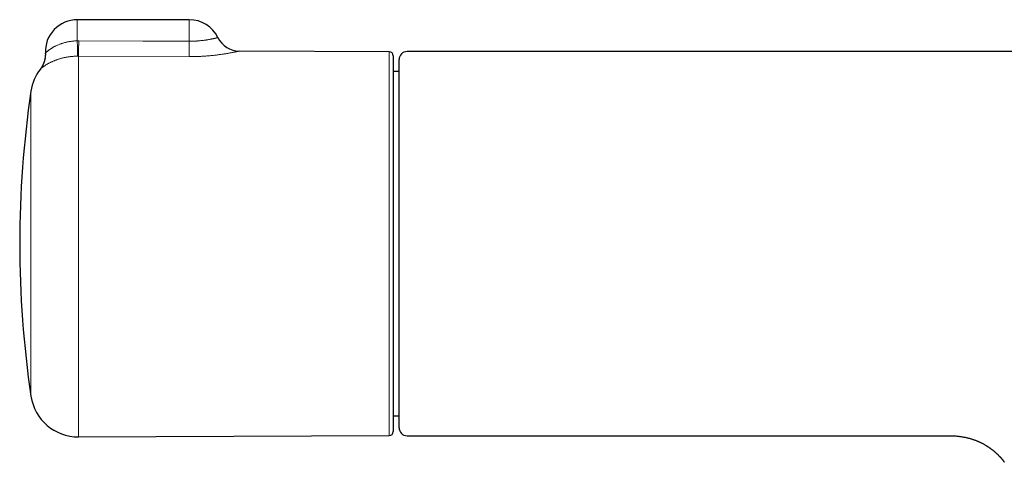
# Model space of a CAD drawing. Header units: millimetres. Extents: x 8 to 806, y 12 to 390.
# Tile 5 of 15: x 262 to 385, y 334 to 390. Entities that reach past the tile are written whole.
import ezdxf

# ---------------------------------------------------------------- set-up
doc = ezdxf.new("R2010")
doc.units = ezdxf.units.MM

msp = doc.modelspace()

# ---------------------------------------------------------------- linework, layer by layer
at = {"color": 7, "linetype": 'Continuous', "lineweight": 30}
for p, q in [((283.42, 389.77), (269.42, 389.77)), ((308.42, 385.77), (289.69, 385.85)), ((503.06, 385.79), (310.66, 385.79)), ((310.66, 385.79), (310.66, 385.79)), ((308.92, 385.27), (308.92, 338.27)), ((309.66, 383.29), (308.92, 383.29)), ((308.92, 340.26), (309.66, 340.26)), ((269.58, 337.6), (308.42, 337.77)), ((310.66, 337.76), (378.4, 337.76))]:
    msp.add_line(p, q, dxfattribs=at)
at = {"color": 252, "linetype": 'Continuous', "lineweight": 0}
for p, q in [((269.42, 387.12), (269.42, 389.77)), ((283.42, 387.08), (283.42, 389.77)), ((269.42, 387.12), (269.6, 387.12)), ((308.42, 337.77), (308.42, 385.77)), ((269.58, 385.22), (269.46, 385.22)), ((269.58, 385.22), (269.58, 337.6)), ((283.4, 385.15), (269.58, 385.22)), ((263.62, 342.72), (263.62, 380.82))]:
    msp.add_line(p, q, dxfattribs=at)
at = {"color": 252, "linetype": 'Continuous', "lineweight": 0, "flags": 128}
msp.add_lwpolyline([(269.6, 387.12), (277.6, 387.1), (283.42, 387.08)], dxfattribs=at)
at = {"color": 7, "linetype": 'Continuous', "lineweight": 30}
for centre, radius, start, end in [((269.42, 385.77), 4, 90, 182.7537), ((283.42, 385.77), 4, 26.1406, 90), ((289.7, 388.85), 3, 206.1372, 269.725), ((308.42, 385.27), 0.5, 0, 89.75), ((310.66, 384.79), 1, 90.0017, 180.0002), ((269.56, 379.94), 6, 142.3919, 171.5732), ((392.22, 361.77), 130, 171.5732, 188.4268), ((269.56, 343.6), 6, 188.4268, 270.25), ((310.66, 338.76), 1, 180, 270), ((308.42, 338.27), 0.5, 270.25, 0)]:
    msp.add_arc(centre, radius, start, end, dxfattribs=at)
at = {"color": 252, "linetype": 'Continuous', "lineweight": 0}
for centre, radius, start, end in [((396.06, 389.25), 126.66, 180.9652, 181.8245), ((-177.34, 389.25), 446.94, 359.4833, 359.7267), ((-188.11, 389.32), 471.53, 359.4937, 359.7279)]:
    msp.add_arc(centre, radius, start, end, dxfattribs=at)
for points, knots in [([(265.42, 385.58), (265.42, 385.58), (265.42, 385.58), (265.42, 385.58), (265.43, 385.59), (265.45, 385.6), (265.47, 385.62), (265.5, 385.65), (265.53, 385.68), (265.56, 385.71), (265.6, 385.74), (265.65, 385.78), (265.7, 385.83), (265.77, 385.89), (265.84, 385.95), (265.92, 386.01), (266.01, 386.07), (266.09, 386.13), (266.18, 386.19), (266.27, 386.24), (266.37, 386.3), (266.48, 386.37), (266.61, 386.43), (266.73, 386.49), (266.86, 386.55), (267, 386.61), (267.15, 386.68), (267.3, 386.74), (267.46, 386.79), (267.6, 386.83), (267.76, 386.88), (267.93, 386.93), (268.11, 386.97), (268.27, 387), (268.41, 387.03), (268.57, 387.05), (268.74, 387.07), (268.91, 387.09), (269.08, 387.11), (269.25, 387.12), (269.36, 387.12), (269.42, 387.12)], [0, 0, 0, 0, 0.006049, 0.026048, 0.046047, 0.073093, 0.100161, 0.127209, 0.147789, 0.168368, 0.192144, 0.215933, 0.23971, 0.269379, 0.299048, 0.325852, 0.352656, 0.379645, 0.403211, 0.426785, 0.450351, 0.479646, 0.508942, 0.535326, 0.56171, 0.588245, 0.619983, 0.65172, 0.677439, 0.703169, 0.728888, 0.761469, 0.794051, 0.817308, 0.840574, 0.863831, 0.892751, 0.921672, 0.947729, 0.973786, 1, 1, 1, 1]), ([(283.42, 387.08), (283.46, 387.08), (283.53, 387.08), (283.65, 387.08), (283.76, 387.08), (283.89, 387.09), (284.02, 387.09), (284.17, 387.1), (284.3, 387.1), (284.43, 387.11), (284.55, 387.12), (284.7, 387.13), (284.86, 387.15), (285.03, 387.17), (285.2, 387.19), (285.35, 387.21), (285.47, 387.22), (285.56, 387.24), (285.65, 387.25), (285.77, 387.27), (285.89, 387.29), (286.02, 387.32), (286.14, 387.34), (286.24, 387.36), (286.33, 387.38), (286.42, 387.39), (286.5, 387.41), (286.58, 387.43), (286.65, 387.45), (286.72, 387.46), (286.78, 387.48), (286.83, 387.49), (286.87, 387.5), (286.91, 387.51), (286.95, 387.52), (286.97, 387.52), (286.99, 387.53), (287, 387.53), (287.01, 387.53), (287.01, 387.53), (287.01, 387.53)], [0, 0, 0, 0, 0.019726, 0.039452, 0.059272, 0.079091, 0.104862, 0.130685, 0.153514, 0.176343, 0.199313, 0.222283, 0.255501, 0.288824, 0.322725, 0.356734, 0.377374, 0.398015, 0.418749, 0.439482, 0.474429, 0.509483, 0.53722, 0.565008, 0.593035, 0.621115, 0.64957, 0.678079, 0.706833, 0.735641, 0.763472, 0.791352, 0.819459, 0.847615, 0.876129, 0.904696, 0.933496, 0.962349, 0.99668, 1, 1, 1, 1]), ([(289.69, 385.85), (289.69, 385.85), (289.69, 385.86), (289.68, 385.85), (289.66, 385.85), (289.63, 385.84), (289.58, 385.83), (289.53, 385.82), (289.46, 385.8), (289.38, 385.79), (289.29, 385.77), (289.18, 385.74), (289.07, 385.72), (288.95, 385.7), (288.81, 385.67), (288.67, 385.64), (288.51, 385.61), (288.34, 385.58), (288.17, 385.55), (287.98, 385.52), (287.79, 385.49), (287.59, 385.46), (287.38, 385.43), (287.17, 385.4), (286.94, 385.37), (286.71, 385.34), (286.47, 385.31), (286.23, 385.29), (285.99, 385.26), (285.75, 385.24), (285.5, 385.23), (285.25, 385.21), (285, 385.19), (284.74, 385.18), (284.47, 385.17), (284.23, 385.16), (284.01, 385.16), (283.81, 385.15), (283.61, 385.15), (283.47, 385.15), (283.4, 385.15)], [0, 0, 0, 0, 0.0086, 0.035516, 0.061845, 0.088175, 0.114731, 0.141288, 0.168559, 0.195831, 0.223346, 0.250861, 0.277917, 0.304973, 0.332253, 0.359533, 0.387505, 0.415478, 0.443682, 0.471886, 0.499398, 0.526911, 0.554629, 0.582347, 0.610698, 0.639049, 0.667613, 0.696177, 0.723223, 0.750269, 0.777491, 0.804714, 0.832485, 0.860256, 0.888214, 0.916172, 0.93708, 0.958007, 0.978994, 1, 1, 1, 1]), ([(269.46, 385.22), (269.4, 385.22), (269.27, 385.22), (269.08, 385.21), (268.89, 385.19), (268.71, 385.17), (268.52, 385.15), (268.33, 385.13), (268.14, 385.1), (267.96, 385.06), (267.79, 385.03), (267.62, 384.99), (267.46, 384.95), (267.31, 384.91), (267.18, 384.87), (267.05, 384.83), (266.93, 384.79), (266.82, 384.75), (266.72, 384.71), (266.61, 384.67), (266.47, 384.62), (266.33, 384.55), (266.19, 384.49), (266.06, 384.43), (265.93, 384.36), (265.81, 384.3), (265.7, 384.24), (265.59, 384.17), (265.48, 384.11), (265.39, 384.04), (265.3, 383.98), (265.21, 383.93), (265.14, 383.87), (265.07, 383.82), (265.01, 383.78), (264.96, 383.74), (264.91, 383.7), (264.88, 383.67), (264.84, 383.64), (264.82, 383.62), (264.81, 383.61), (264.8, 383.6), (264.8, 383.6), (264.8, 383.6)], [0, 0, 0, 0, 0.022072, 0.044144, 0.066428, 0.088712, 0.111323, 0.133934, 0.156764, 0.179595, 0.201095, 0.222596, 0.24427, 0.265944, 0.283507, 0.30107, 0.318718, 0.336365, 0.351194, 0.366034, 0.391074, 0.416254, 0.441486, 0.467003, 0.492569, 0.518416, 0.544309, 0.570331, 0.598674, 0.627151, 0.655678, 0.684478, 0.713325, 0.742441, 0.7716, 0.800884, 0.830649, 0.863499, 0.896405, 0.929472, 0.962593, 0.992803, 1, 1, 1, 1])]:
    msp.add_open_spline(points, degree=3, knots=knots, dxfattribs=at)
at = {"color": 7, "linetype": 'Continuous', "lineweight": 30}
for points, knots in [([(265.42, 385.58), (265.42, 385.57), (265.42, 385.52), (265.43, 385.45), (265.43, 385.36), (265.42, 385.28), (265.42, 385.19), (265.41, 385.1), (265.4, 385.02), (265.38, 384.93), (265.37, 384.85), (265.35, 384.77), (265.33, 384.68), (265.31, 384.6), (265.28, 384.52), (265.26, 384.44), (265.23, 384.37), (265.2, 384.29), (265.17, 384.22), (265.13, 384.14), (265.1, 384.07), (265.06, 384), (265.02, 383.93), (264.99, 383.87), (264.95, 383.81), (264.91, 383.75), (264.86, 383.69), (264.83, 383.64), (264.81, 383.61), (264.8, 383.6)], [0, 0, 0, 0, 0.019024, 0.060507, 0.101858, 0.143071, 0.18414, 0.225056, 0.265811, 0.306395, 0.346798, 0.387007, 0.427008, 0.466787, 0.506326, 0.545604, 0.584599, 0.623285, 0.661629, 0.699597, 0.737146, 0.774227, 0.81078, 0.846733, 0.882, 0.916473, 0.950021, 0.982477, 1, 1, 1, 1]), ([(309.66, 344.23), (309.66, 344.34), (309.66, 344.56), (309.66, 344.9), (309.66, 345.25), (309.66, 345.61), (309.66, 345.96), (309.66, 346.29), (309.66, 346.61), (309.66, 346.93), (309.66, 347.26), (309.66, 347.58), (309.66, 347.95), (309.66, 348.35), (309.66, 348.79), (309.66, 349.23), (309.66, 349.68), (309.66, 350.13), (309.66, 350.58), (309.66, 351.03), (309.66, 351.48), (309.66, 351.94), (309.66, 352.4), (309.66, 352.87), (309.66, 353.34), (309.66, 353.81), (309.66, 354.29), (309.66, 354.78), (309.66, 355.28), (309.66, 355.8), (309.66, 356.32), (309.66, 356.84), (309.66, 357.35), (309.66, 357.86), (309.66, 358.36), (309.66, 358.87), (309.66, 359.37), (309.66, 359.88), (309.66, 360.39), (309.66, 360.89), (309.66, 361.4), (309.66, 361.91), (309.66, 362.43), (309.66, 362.95), (309.66, 363.49), (309.66, 364.02), (309.66, 364.55), (309.66, 365.07), (309.66, 365.58), (309.66, 366.09), (309.66, 366.58), (309.66, 367.08), (309.66, 367.57), (309.66, 368.06), (309.66, 368.55), (309.66, 369.03), (309.66, 369.51), (309.66, 370), (309.66, 370.49), (309.66, 370.98), (309.66, 371.47), (309.66, 371.95), (309.66, 372.42), (309.66, 372.87), (309.66, 373.31), (309.66, 373.75), (309.66, 374.18), (309.66, 374.61), (309.66, 375.03), (309.66, 375.44), (309.66, 375.84), (309.66, 376.24), (309.66, 376.64), (309.66, 377.04), (309.66, 377.44), (309.66, 377.82), (309.66, 378.2), (309.66, 378.57), (309.66, 378.92), (309.66, 379.25), (309.66, 379.58), (309.66, 379.9), (309.66, 380.21), (309.66, 380.51), (309.66, 380.8), (309.66, 381.08), (309.66, 381.35), (309.66, 381.62), (309.66, 381.88), (309.66, 382.14), (309.66, 382.38), (309.66, 382.61), (309.66, 382.83), (309.66, 383.04), (309.66, 383.23), (309.66, 383.41), (309.66, 383.57), (309.66, 383.73), (309.66, 383.88), (309.66, 384.02), (309.66, 384.14), (309.66, 384.26), (309.66, 384.36), (309.66, 384.46), (309.66, 384.54), (309.66, 384.61), (309.66, 384.67), (309.66, 384.72), (309.66, 384.76), (309.66, 384.78), (309.66, 384.79), (309.66, 384.79), (309.66, 384.79)], [0, 0, 0, 0, 0.00906, 0.018123, 0.027187, 0.03625, 0.045309, 0.052919, 0.06053, 0.06814, 0.075632, 0.083125, 0.090617, 0.100141, 0.109668, 0.119197, 0.128725, 0.138248, 0.147308, 0.156371, 0.165435, 0.174498, 0.183558, 0.192617, 0.20168, 0.210744, 0.219807, 0.228866, 0.238394, 0.247925, 0.257458, 0.266989, 0.276517, 0.285579, 0.294645, 0.303712, 0.312777, 0.321839, 0.330902, 0.339968, 0.349036, 0.358102, 0.367165, 0.376695, 0.38623, 0.395765, 0.4053, 0.414831, 0.423884, 0.432941, 0.441999, 0.451056, 0.46011, 0.469163, 0.478221, 0.487279, 0.496336, 0.50539, 0.514907, 0.524429, 0.533951, 0.543473, 0.55299, 0.562048, 0.571109, 0.580171, 0.589232, 0.59829, 0.607348, 0.616409, 0.625472, 0.634533, 0.643591, 0.653111, 0.662634, 0.672159, 0.681682, 0.691201, 0.700276, 0.709355, 0.718435, 0.727514, 0.736589, 0.745664, 0.754743, 0.763822, 0.772901, 0.781976, 0.791516, 0.80106, 0.810606, 0.82015, 0.82969, 0.83878, 0.847873, 0.856968, 0.866061, 0.87515, 0.88424, 0.893333, 0.902428, 0.911521, 0.920611, 0.930173, 0.939738, 0.949305, 0.958871, 0.968433, 0.977944, 0.987457, 0.99697, 1, 1, 1, 1]), ([(309.66, 338.76), (309.66, 338.76), (309.66, 338.76), (309.66, 338.77), (309.66, 338.79), (309.66, 338.82), (309.66, 338.86), (309.66, 338.91), (309.66, 338.96), (309.66, 339.03), (309.66, 339.09), (309.66, 339.17), (309.66, 339.26), (309.66, 339.37), (309.66, 339.49), (309.66, 339.63), (309.66, 339.79), (309.66, 339.95), (309.66, 340.12), (309.66, 340.29), (309.66, 340.48), (309.66, 340.68), (309.66, 340.88), (309.66, 341.08), (309.66, 341.27), (309.66, 341.46), (309.66, 341.66), (309.66, 341.87), (309.66, 342.11), (309.66, 342.37), (309.66, 342.66), (309.66, 342.96), (309.66, 343.28), (309.66, 343.59), (309.66, 343.91), (309.66, 344.12), (309.66, 344.23)], [0, 0, 0, 0, 0.011754, 0.043169, 0.074587, 0.106002, 0.137405, 0.16378, 0.190158, 0.216533, 0.242508, 0.268485, 0.29446, 0.327468, 0.36049, 0.393516, 0.426538, 0.459546, 0.49095, 0.522365, 0.553785, 0.5852, 0.616604, 0.642982, 0.669361, 0.695739, 0.721712, 0.747687, 0.77366, 0.80667, 0.839693, 0.87272, 0.905743, 0.938752, 0.969376, 1, 1, 1, 1]), ([(378.4, 337.76), (378.49, 337.76), (378.67, 337.76), (378.92, 337.75), (379.17, 337.74), (379.41, 337.72), (379.63, 337.69), (379.85, 337.66), (380.06, 337.63), (380.25, 337.6), (380.45, 337.56), (380.66, 337.51), (380.86, 337.46), (381.05, 337.41), (381.23, 337.36), (381.4, 337.3), (381.57, 337.25), (381.73, 337.19), (381.88, 337.13), (382.03, 337.07), (382.16, 337.01), (382.28, 336.95), (382.4, 336.9), (382.52, 336.84), (382.65, 336.77), (382.78, 336.7), (382.91, 336.63), (383, 336.57), (383.07, 336.53), (383.11, 336.5), (383.16, 336.47), (383.21, 336.44), (383.27, 336.41), (383.32, 336.37), (383.37, 336.34), (383.41, 336.31), (383.43, 336.3), (383.44, 336.29), (383.46, 336.28), (383.47, 336.27), (383.49, 336.25), (383.52, 336.23), (383.56, 336.21), (383.6, 336.17), (383.66, 336.14), (383.71, 336.09), (383.77, 336.05), (383.83, 336), (383.9, 335.95), (383.97, 335.89), (384.05, 335.82), (384.13, 335.76), (384.2, 335.7), (384.26, 335.64), (384.33, 335.58), (384.38, 335.53), (384.44, 335.48), (384.5, 335.42), (384.56, 335.36), (384.63, 335.29), (384.69, 335.23), (384.73, 335.19), (384.76, 335.16), (384.78, 335.14), (384.8, 335.11), (384.82, 335.1), (384.83, 335.08), (384.84, 335.07), (384.85, 335.06), (384.86, 335.04), (384.88, 335.03), (384.89, 335.02), (384.91, 335), (384.93, 334.98), (384.95, 334.95), (384.97, 334.93), (385, 334.9), (385.02, 334.87), (385.04, 334.85), (385.05, 334.83), (385.06, 334.82), (385.07, 334.81), (385.08, 334.8), (385.09, 334.79), (385.09, 334.78), (385.1, 334.77), (385.11, 334.76), (385.13, 334.75), (385.14, 334.73), (385.15, 334.72), (385.16, 334.71), (385.17, 334.69), (385.18, 334.67), (385.2, 334.66), (385.21, 334.65), (385.21, 334.64), (385.22, 334.63), (385.23, 334.62), (385.23, 334.62), (385.24, 334.61), (385.24, 334.6), (385.25, 334.6), (385.25, 334.59), (385.25, 334.59), (385.26, 334.58), (385.26, 334.58), (385.26, 334.58), (385.26, 334.58), (385.26, 334.58), (385.26, 334.58)], [0, 0, 0, 0, 0.026223, 0.051456, 0.075738, 0.099103, 0.121585, 0.142833, 0.163285, 0.182964, 0.201893, 0.223478, 0.244059, 0.263665, 0.28232, 0.300045, 0.316857, 0.334177, 0.350446, 0.365679, 0.379888, 0.393137, 0.405812, 0.417989, 0.433929, 0.448946, 0.463047, 0.47624, 0.481356, 0.486643, 0.492332, 0.498424, 0.50492, 0.511822, 0.518783, 0.522201, 0.524822, 0.526645, 0.527966, 0.52966, 0.532532, 0.536145, 0.540503, 0.546361, 0.553185, 0.56097, 0.568964, 0.576718, 0.584233, 0.595558, 0.60629, 0.616429, 0.62696, 0.636763, 0.645843, 0.65443, 0.663602, 0.673522, 0.684218, 0.696878, 0.71053, 0.716172, 0.721754, 0.726721, 0.731044, 0.73479, 0.737865, 0.740459, 0.743114, 0.745868, 0.748719, 0.75167, 0.756319, 0.761818, 0.768276, 0.775698, 0.784084, 0.793412, 0.799723, 0.805305, 0.810153, 0.814264, 0.817637, 0.820281, 0.822907, 0.827551, 0.83309, 0.839521, 0.846222, 0.852747, 0.859097, 0.868951, 0.879552, 0.891008, 0.89769, 0.905009, 0.912966, 0.920909, 0.928315, 0.935186, 0.94169, 0.947928, 0.957269, 0.966482, 0.975637, 0.984293, 0.992294, 0.999821, 1, 1, 1, 1]), ([(385.14, 334.73), (385.15, 334.72), (385.16, 334.69), (385.19, 334.65), (385.22, 334.61), (385.24, 334.58), (385.26, 334.55), (385.28, 334.52), (385.31, 334.48), (385.32, 334.45), (385.33, 334.44)], [0, 0, 0, 0, 0.109284, 0.268134, 0.406079, 0.522893, 0.612174, 0.721228, 0.850463, 1, 1, 1, 1])]:
    msp.add_open_spline(points, degree=3, knots=knots, dxfattribs=at)

doc.saveas('drawing.dxf')
